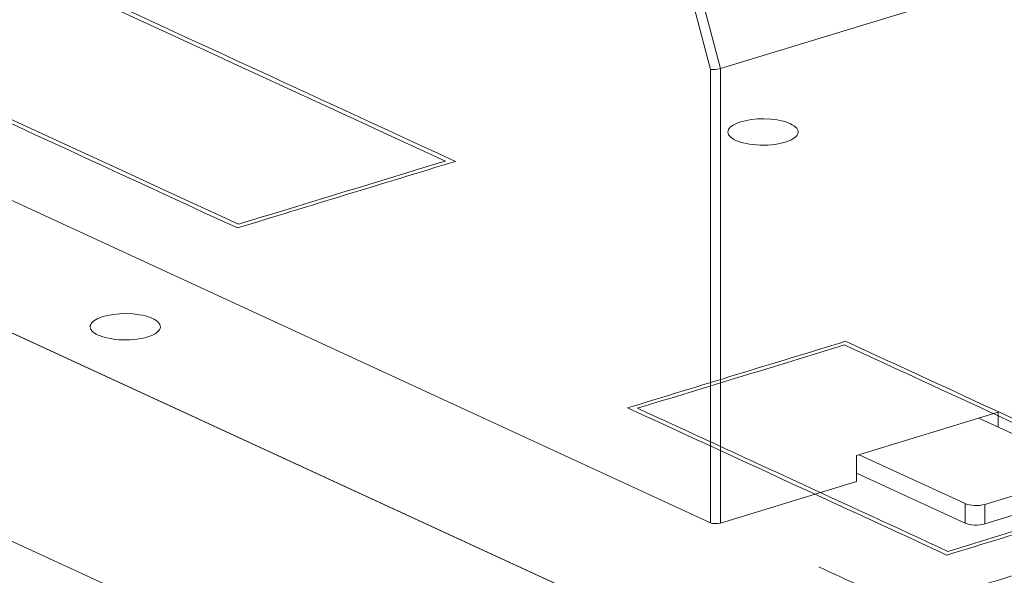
# Model space of a CAD drawing. Header units: inches. Extents: x -30 to 641, y 180 to 601.
# Tile 10 of 234: x 122 to 129, y 344 to 348. Entities that reach past the tile are written whole.
import ezdxf

# ---------------------------------------------------------------- set-up
doc = ezdxf.new("R2010")
doc.units = ezdxf.units.IN
doc.header["$MEASUREMENT"] = 0
doc.layers.add('1', color=7, linetype='Continuous')

# ---------------------------------------------------------------- blocks, each defined once
blk = doc.blocks.new('block 2899')
at = {"layer": '1', "color": 155, "lineweight": 18, "true_color": 0x4c7299}
blk.add_lwpolyline([(190.0904, 314.2639), (107.0444, 352.5724)], dxfattribs=at)
blk = doc.blocks.new('block 3541')
at = {"layer": '1', "color": 155, "lineweight": 18, "true_color": 0x4c7299}
blk.add_lwpolyline([(128.6441, 345.177), (129.3988, 344.8289)], dxfattribs=at)
blk = doc.blocks.new('block 3542')
at = {"layer": '1', "color": 155, "lineweight": 18, "true_color": 0x4c7299}
blk.add_lwpolyline([(128.5456, 344.5682), (127.7909, 344.9164)], dxfattribs=at)
blk = doc.blocks.new('block 3543')
at = {"layer": '1', "color": 155, "lineweight": 18, "true_color": 0x4c7299}
blk.add_lwpolyline([(129.3844, 344.7761), (128.6863, 344.5628)], dxfattribs=at)
blk = doc.blocks.new('block 3757')
at = {"layer": '1', "color": 155, "lineweight": 18, "true_color": 0x4c7299}
blk.add_lwpolyline([(126.7339, 347.66), (126.6169, 348.101)], dxfattribs=at)
blk = doc.blocks.new('block 3758')
at = {"layer": '1', "color": 155, "lineweight": 13, "true_color": 0x4c7299}
blk.add_lwpolyline([(126.6762, 348.1497), (126.8042, 347.6671)], dxfattribs=at)
blk = doc.blocks.new('block 3759')
at = {"layer": '1', "color": 155, "lineweight": 18, "true_color": 0x4c7299}
blk.add_lwpolyline([(129.7515, 348.5676), (126.8042, 347.6671)], dxfattribs=at)
blk = doc.blocks.new('block 3840')
at = {"layer": '1', "color": 155, "lineweight": 18, "true_color": 0x4c7299}
blk.add_lwpolyline([(190.0904, 312.7809), (107.0444, 351.0894)], dxfattribs=at)
blk = doc.blocks.new('block 4504')
at = {"layer": '1', "color": 155, "lineweight": 13, "true_color": 0x4c7299}
blk.add_lwpolyline([(128.6863, 344.5628), (128.6863, 344.4238)], dxfattribs=at)
blk = doc.blocks.new('block 4506')
at = {"layer": '1', "color": 155, "lineweight": 13, "true_color": 0x4c7299}
blk.add_lwpolyline([(128.5456, 344.4292), (128.5456, 344.5682)], dxfattribs=at)
blk = doc.blocks.new('block 4507')
at = {"layer": '1', "color": 155, "lineweight": 18, "true_color": 0x4c7299}
blk.add_lwpolyline([(128.5456, 344.4292), (127.7738, 344.7852)], dxfattribs=at)
blk = doc.blocks.new('block 4508')
at = {"layer": '1', "color": 155, "lineweight": 18, "true_color": 0x4c7299}
blk.add_lwpolyline([(129.3844, 344.637), (128.6863, 344.4238)], dxfattribs=at)
blk = doc.blocks.new('block 4657')
at = {"layer": '1', "color": 155, "lineweight": 13, "true_color": 0x4c7299}
blk.add_lwpolyline([(126.8042, 347.6671), (126.8042, 344.4296)], dxfattribs=at)
blk = doc.blocks.new('block 4658')
at = {"layer": '1', "color": 155, "lineweight": 13, "true_color": 0x4c7299}
blk.add_lwpolyline([(126.7339, 344.4323), (126.7339, 347.66)], dxfattribs=at)
blk = doc.blocks.new('block 4665')
at = {"layer": '1', "color": 155, "lineweight": 18, "true_color": 0x4c7299}
blk.add_lwpolyline([(128.782, 345.2192), (128.782, 345.1134)], dxfattribs=at)
blk = doc.blocks.new('block 4666')
at = {"layer": '1', "color": 155, "lineweight": 18, "true_color": 0x4c7299}
blk.add_lwpolyline([(127.7737, 344.9111), (127.7737, 344.7258)], dxfattribs=at)
blk = doc.blocks.new('block 4670')
at = {"layer": '1', "color": 155, "lineweight": 18, "true_color": 0x4c7299}
blk.add_lwpolyline([(128.782, 345.2192), (127.7737, 344.9111)], dxfattribs=at)
blk = doc.blocks.new('block 4671')
at = {"layer": '1', "color": 155, "lineweight": 18, "true_color": 0x4c7299}
blk.add_lwpolyline([(127.7737, 344.7258), (126.8042, 344.4296)], dxfattribs=at)
blk = doc.blocks.new('block 4672')
at = {"layer": '1', "color": 155, "lineweight": 18, "true_color": 0x4c7299}
blk.add_lwpolyline([(126.7339, 344.4323), (119.3486, 347.839)], dxfattribs=at)
blk = doc.blocks.new('block 4738')
at = {"layer": '1', "color": 18, "lineweight": 13, "true_color": 0x4c0000}
blk.add_lwpolyline([(190.0904, 314.2639), (107.0444, 352.5724)], dxfattribs=at)
blk = doc.blocks.new('block 4766')
at = {"layer": '1', "color": 18, "lineweight": 13, "true_color": 0x4c0000}
blk.add_lwpolyline([(190.0904, 314.2639), (107.0444, 352.5724)], dxfattribs=at)
blk = doc.blocks.new('block 5529')
at = {"layer": '1', "color": 155, "lineweight": 18, "true_color": 0x4c7299}
blk.add_open_spline([(128.5456, 344.5682), (128.5805, 344.5521), (128.6435, 344.5497), (128.6863, 344.5628)], degree=3, dxfattribs=at)
blk = doc.blocks.new('block 5562')
at = {"layer": '1', "color": 155, "lineweight": 18, "true_color": 0x4c7299}
blk.add_open_spline([(126.7339, 347.66), (126.7513, 347.6573), (126.7828, 347.6605), (126.8042, 347.6671)], degree=3, dxfattribs=at)
blk = doc.blocks.new('block 5604')
at = {"layer": '1', "color": 155, "lineweight": 18, "true_color": 0x4c7299}
blk.add_open_spline([(128.5456, 344.4292), (128.5805, 344.4131), (128.6435, 344.4107), (128.6863, 344.4238)], degree=3, dxfattribs=at)
blk = doc.blocks.new('block 5614')
at = {"layer": '1', "color": 155, "lineweight": 18, "true_color": 0x4c7299}
blk.add_open_spline([(126.7339, 344.4323), (126.7513, 344.4242), (126.7828, 344.423), (126.8042, 344.4296)], degree=3, dxfattribs=at)
blk = doc.blocks.new('block 8458')
at = {"layer": '1', "color": 18, "lineweight": 13, "true_color": 0x4c0000}
blk.add_lwpolyline([(195.0367, 311.9822), (193.561, 312.6629), (193.0631, 312.994), (193.8593, 313.3282), (193.7004, 314.2012), (191.566, 314.5529), (189.6469, 314.4685), (188.1712, 315.1492), (176.366, 320.5949), (129.1449, 342.3776), (117.3397, 347.8233)], dxfattribs=at)
blk = doc.blocks.new('block 8847')
at = {"layer": '1', "color": 18, "lineweight": 13, "true_color": 0x4c0000}
blk.add_lwpolyline([(126.9138, 347.1552), (126.9001, 347.1622), (126.8879, 347.1697), (126.8776, 347.1778), (126.8692, 347.1863), (126.8631, 347.1951), (126.8592, 347.2042), (126.8577, 347.2133), (126.8586, 347.2224), (126.8617, 347.2312), (126.867, 347.2398), (126.8742, 347.248), (126.8835, 347.256), (126.8948, 347.2637), (126.9083, 347.2711), (126.9238, 347.278), (126.9411, 347.2845), (126.9601, 347.2902), (126.9804, 347.2952), (127.0238, 347.3029), (127.0688, 347.3072), (127.1153, 347.3083), (127.1629, 347.306), (127.2091, 347.3003), (127.2308, 347.2962), (127.2512, 347.2913), (127.2701, 347.2858), (127.2872, 347.2798), (127.3024, 347.2733), (127.3161, 347.2663), (127.3284, 347.2585), (127.3389, 347.2501), (127.3474, 347.2411), (127.3534, 347.2317), (127.3569, 347.2219), (127.3576, 347.2119), (127.3555, 347.202), (127.3505, 347.1922), (127.3429, 347.1827), (127.3328, 347.1736), (127.3205, 347.1652), (127.3063, 347.1575), (127.2906, 347.1505), (127.2738, 347.1443), (127.2559, 347.1389), (127.2362, 347.134), (127.2147, 347.1297), (127.1916, 347.1261), (127.167, 347.1233), (127.1414, 347.1215), (127.0884, 347.1209), (127.062, 347.1222), (127.0362, 347.1245), (127.0115, 347.1278), (126.9882, 347.132), (126.9665, 347.137), (126.9469, 347.1426), (126.9293, 347.1487), (126.9138, 347.1552)], dxfattribs=at)
blk = doc.blocks.new('block 8848')
at = {"layer": '1', "color": 18, "lineweight": 13, "true_color": 0x4c0000}
blk.add_lwpolyline([(122.3746, 345.7683), (122.3609, 345.7753), (122.3487, 345.7828), (122.3383, 345.7909), (122.33, 345.7994), (122.3238, 345.8083), (122.32, 345.8173), (122.3185, 345.8264), (122.3194, 345.8355), (122.3225, 345.8444), (122.3278, 345.853), (122.335, 345.8612), (122.3442, 345.8691), (122.3556, 345.8768), (122.3691, 345.8842), (122.3846, 345.8912), (122.4019, 345.8976), (122.4209, 345.9033), (122.4412, 345.9084), (122.4846, 345.916), (122.5296, 345.9203), (122.576, 345.9214), (122.6237, 345.9191), (122.6698, 345.9134), (122.6916, 345.9093), (122.712, 345.9044), (122.7309, 345.899), (122.748, 345.8929), (122.7632, 345.8865), (122.7769, 345.8794), (122.7892, 345.8717), (122.7997, 345.8633), (122.8082, 345.8543), (122.8142, 345.8448), (122.8177, 345.835), (122.8184, 345.8251), (122.8162, 345.8151), (122.8113, 345.8053), (122.8037, 345.7958), (122.7936, 345.7868), (122.7813, 345.7783), (122.7671, 345.7706), (122.7514, 345.7636), (122.7345, 345.7574), (122.7167, 345.752), (122.697, 345.7471), (122.6755, 345.7428), (122.6524, 345.7392), (122.6278, 345.7364), (122.6022, 345.7346), (122.5492, 345.734), (122.5228, 345.7353), (122.497, 345.7377), (122.4723, 345.741), (122.4489, 345.7452), (122.4273, 345.7501), (122.4076, 345.7557), (122.39, 345.7619), (122.3746, 345.7683)], dxfattribs=at)
blk = doc.blocks.new('block 8852')
at = {"layer": '1', "color": 18, "lineweight": 13, "true_color": 0x4c0000}
blk.add_open_spline([(128.9117, 344.0628), (128.6531, 343.9838), (128.3946, 343.9048), (128.1361, 343.8258), (127.9257, 343.9229), (127.7153, 344.0199), (127.5049, 344.117)], degree=3, knots=[0, 0, 0, 0, 1, 1, 1, 2, 2, 2, 2], dxfattribs=at)
blk = doc.blocks.new('block 8853')
at = {"layer": '1', "color": 18, "lineweight": 13, "true_color": 0x4c0000}
blk.add_open_spline([(127.6882, 345.6977), (128.4246, 345.358), (129.161, 345.0183), (129.8975, 344.6786), (129.4063, 344.5285), (128.915, 344.3784), (128.4238, 344.2283), (127.6874, 344.568), (126.951, 344.9078), (126.2146, 345.2475), (126.7058, 345.3975), (127.197, 345.5476), (127.6882, 345.6977)], degree=3, knots=[0, 0, 0, 0, 1, 1, 1, 2, 2, 2, 3, 3, 3, 4, 4, 4, 4], dxfattribs=at)
blk = doc.blocks.new('block 8854')
at = {"layer": '1', "color": 18, "lineweight": 13, "true_color": 0x4c0000}
blk.add_open_spline([(127.6954, 345.7241), (128.4529, 345.3747), (129.2103, 345.0253), (129.9678, 344.6759), (129.4507, 344.5179), (128.9337, 344.3599), (128.4166, 344.2019), (127.6591, 344.5513), (126.9017, 344.9008), (126.1442, 345.2502), (126.6613, 345.4081), (127.1784, 345.5661), (127.6954, 345.7241)], degree=3, knots=[0, 0, 0, 0, 1, 1, 1, 2, 2, 2, 3, 3, 3, 4, 4, 4, 4], dxfattribs=at)
blk = doc.blocks.new('block 8855')
at = {"layer": '1', "color": 18, "lineweight": 13, "true_color": 0x4c0000}
blk.add_open_spline([(123.3741, 346.5578), (122.1116, 347.1401), (120.8492, 347.7225), (119.5868, 348.3048), (120.078, 348.4549), (120.5692, 348.605), (121.0604, 348.7551), (122.3228, 348.1727), (123.5853, 347.5904), (124.8477, 347.008), (124.3565, 346.8579), (123.8653, 346.7078), (123.3741, 346.5578)], degree=3, knots=[0, 0, 0, 0, 1, 1, 1, 2, 2, 2, 3, 3, 3, 4, 4, 4, 4], dxfattribs=at)
blk = doc.blocks.new('block 8856')
at = {"layer": '1', "color": 18, "lineweight": 13, "true_color": 0x4c0000}
blk.add_open_spline([(123.3669, 346.5313), (122.0834, 347.1234), (120.7999, 347.7155), (119.5164, 348.3075), (120.0335, 348.4655), (120.5506, 348.6235), (121.0676, 348.7815), (122.3511, 348.1894), (123.6346, 347.5973), (124.9181, 347.0053), (124.401, 346.8473), (123.8839, 346.6893), (123.3669, 346.5313)], degree=3, knots=[0, 0, 0, 0, 1, 1, 1, 2, 2, 2, 3, 3, 3, 4, 4, 4, 4], dxfattribs=at)

msp = doc.modelspace()

# ---------------------------------------------------------------- block references
at = {"layer": '1'}
for name in ['block 8458', 'block 2899', 'block 4738', 'block 4766', 'block 3840', 'block 8856', 'block 8855', 'block 3759', 'block 3757', 'block 3758', 'block 4672', 'block 5562', 'block 4658', 'block 4657', 'block 8847', 'block 8848', 'block 8854', 'block 8853', 'block 4670', 'block 4665', 'block 3541', 'block 4666', 'block 3542', 'block 4507', 'block 3543', 'block 4671', 'block 4508', 'block 4506', 'block 5529', 'block 4504', 'block 5614', 'block 5604', 'block 8852']:
    msp.add_blockref(name, (0, 0), dxfattribs=at)

doc.saveas('drawing.dxf')
